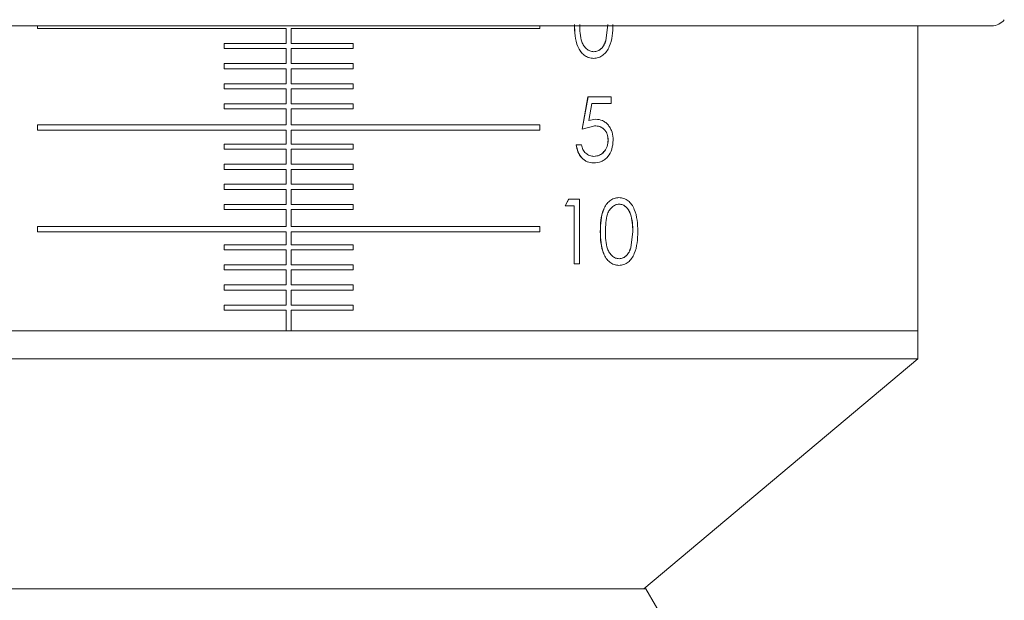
# Model space of a CAD drawing. Header units: inches. Extents: x -4.1 to 23, y -7 to 14.8.
# Tile 22 of 139: x 4.9 to 6.8, y 0.7 to 1.8. Entities that reach past the tile are written whole.
import ezdxf

# ---------------------------------------------------------------- set-up
doc = ezdxf.new("R2010")
doc.units = ezdxf.units.IN
doc.header["$MEASUREMENT"] = 0

msp = doc.modelspace()

# ---------------------------------------------------------------- linework, layer by layer
at = {"color": 7, "linetype": 'Continuous', "lineweight": 15}
for p, q in [((5.4481, 1.7674), (4.0865, 1.7674)), ((4.9618, 1.7623), (4.9618, 1.7674)), ((5.4431, 1.7623), (4.9618, 1.7623)), ((5.4431, 1.7333), (5.4431, 1.7623)), ((6.8097, 1.7674), (5.4481, 1.7674)), ((5.9343, 1.7623), (5.4531, 1.7623)), ((5.4531, 1.7623), (5.4531, 1.7333)), ((5.9343, 1.7674), (5.9343, 1.7623)), ((6.0621, 1.7386), (6.0662, 1.77)), ((6.0623, 1.7386), (6.0664, 1.77)), ((6.6666, 1.1763), (6.6666, 1.7674)), ((6.0621, 1.7386), (6.0623, 1.7386)), ((5.3233, 1.7233), (5.3233, 1.7333)), ((5.4431, 1.7333), (5.3233, 1.7333)), ((5.4431, 1.7233), (5.3233, 1.7233)), ((5.4431, 1.6943), (5.4431, 1.7233)), ((5.5729, 1.7333), (5.4531, 1.7333)), ((5.5729, 1.7233), (5.4531, 1.7233)), ((5.4531, 1.7233), (5.4531, 1.6943)), ((5.5729, 1.7333), (5.5729, 1.7233)), ((6.0388, 1.7172), (6.039, 1.7172)), ((6.0387, 1.7043), (6.0385, 1.7043)), ((5.3233, 1.6843), (5.3233, 1.6943)), ((5.4431, 1.6943), (5.3233, 1.6943)), ((5.4431, 1.6843), (5.3233, 1.6843)), ((5.4431, 1.6553), (5.4431, 1.6843)), ((5.5729, 1.6943), (5.4531, 1.6943)), ((5.5729, 1.6843), (5.4531, 1.6843)), ((5.4531, 1.6843), (5.4531, 1.6553)), ((5.5729, 1.6943), (5.5729, 1.6843)), ((5.3233, 1.6453), (5.3233, 1.6553)), ((5.4431, 1.6553), (5.3233, 1.6553)), ((5.4431, 1.6453), (5.3233, 1.6453)), ((5.4431, 1.6163), (5.4431, 1.6453)), ((5.5729, 1.6553), (5.4531, 1.6553)), ((5.5729, 1.6453), (5.4531, 1.6453)), ((5.4531, 1.6453), (5.4531, 1.6163)), ((5.5729, 1.6553), (5.5729, 1.6453)), ((6.0163, 1.5673), (6.0276, 1.6298)), ((6.0165, 1.5673), (6.0278, 1.6298)), ((6.0276, 1.6298), (6.0278, 1.6298)), ((6.0724, 1.6298), (6.0278, 1.6298)), ((6.0724, 1.6298), (6.0724, 1.6169)), ((5.3233, 1.6063), (5.3233, 1.6163)), ((5.4431, 1.6163), (5.3233, 1.6163)), ((5.4431, 1.6063), (5.3233, 1.6063)), ((5.4431, 1.5753), (5.4431, 1.6063)), ((5.5729, 1.6163), (5.4531, 1.6163)), ((5.5729, 1.6063), (5.4531, 1.6063)), ((5.4531, 1.6063), (5.4531, 1.5753)), ((5.5729, 1.6163), (5.5729, 1.6063)), ((6.0355, 1.6169), (6.0296, 1.5841)), ((6.0724, 1.6169), (6.0355, 1.6169)), ((6.0294, 1.5841), (6.0423, 1.5865)), ((6.0296, 1.5841), (6.0425, 1.5865)), ((6.0423, 1.5865), (6.0425, 1.5865)), ((4.9618, 1.5653), (4.9618, 1.5753)), ((5.4431, 1.5753), (4.9618, 1.5753)), ((5.4431, 1.5653), (4.9618, 1.5653)), ((5.4431, 1.5383), (5.4431, 1.5653)), ((5.9343, 1.5753), (5.4531, 1.5753)), ((5.9343, 1.5653), (5.4531, 1.5653)), ((5.4531, 1.5653), (5.4531, 1.5383)), ((5.9343, 1.5753), (5.9343, 1.5653)), ((6.0163, 1.5673), (6.0165, 1.5673)), ((6.0407, 1.5737), (6.0165, 1.5673)), ((6.0405, 1.5737), (6.0407, 1.5737)), ((5.3233, 1.5283), (5.3233, 1.5383)), ((5.4431, 1.5383), (5.3233, 1.5383)), ((5.4431, 1.5283), (5.3233, 1.5283)), ((5.4431, 1.4993), (5.4431, 1.5283)), ((5.5729, 1.5383), (5.4531, 1.5383)), ((5.5729, 1.5283), (5.4531, 1.5283)), ((5.4531, 1.5283), (5.4531, 1.4993)), ((5.5729, 1.5383), (5.5729, 1.5283)), ((6.0049, 1.5368), (6.0051, 1.5368)), ((6.0151, 1.5368), (6.0051, 1.5368)), ((6.0391, 1.5144), (6.0393, 1.5144)), ((5.3233, 1.4893), (5.3233, 1.4993)), ((5.4431, 1.4993), (5.3233, 1.4993)), ((5.4431, 1.4893), (5.3233, 1.4893)), ((5.4431, 1.4603), (5.4431, 1.4893)), ((5.5729, 1.4993), (5.4531, 1.4993)), ((5.5729, 1.4893), (5.4531, 1.4893)), ((5.4531, 1.4893), (5.4531, 1.4603)), ((5.5729, 1.4993), (5.5729, 1.4893)), ((6.0386, 1.5016), (6.0388, 1.5016)), ((5.3233, 1.4503), (5.3233, 1.4603)), ((5.4431, 1.4603), (5.3233, 1.4603)), ((5.4431, 1.4503), (5.3233, 1.4503)), ((5.4431, 1.4213), (5.4431, 1.4503)), ((5.5729, 1.4603), (5.4531, 1.4603)), ((5.5729, 1.4503), (5.4531, 1.4503)), ((5.4531, 1.4503), (5.4531, 1.4213)), ((5.5729, 1.4603), (5.5729, 1.4503)), ((5.9837, 1.4185), (5.9902, 1.4314)), ((5.9838, 1.4185), (5.9904, 1.4314)), ((5.9904, 1.4314), (5.9902, 1.4314)), ((6.011, 1.4314), (5.9904, 1.4314)), ((6.011, 1.4314), (6.011, 1.3064)), ((6.0878, 1.4346), (6.0876, 1.4346)), ((5.3233, 1.4113), (5.3233, 1.4213)), ((5.4431, 1.4213), (5.3233, 1.4213)), ((5.4431, 1.4113), (5.3233, 1.4113)), ((5.4431, 1.3783), (5.4431, 1.4113)), ((5.5729, 1.4213), (5.4531, 1.4213)), ((5.5729, 1.4113), (5.4531, 1.4113)), ((5.4531, 1.4113), (5.4531, 1.3783)), ((5.5729, 1.4213), (5.5729, 1.4113)), ((5.9838, 1.4185), (5.9837, 1.4185)), ((6.001, 1.4185), (5.9838, 1.4185)), ((6.0009, 1.3064), (6.0009, 1.4185)), ((6.001, 1.3064), (6.001, 1.4185)), ((6.0879, 1.4217), (6.0881, 1.4217)), ((4.9618, 1.3683), (4.9618, 1.3783)), ((5.4431, 1.3783), (4.9618, 1.3783)), ((5.9343, 1.3783), (5.4531, 1.3783)), ((5.9343, 1.3783), (5.9343, 1.3683)), ((5.4431, 1.3683), (4.9618, 1.3683)), ((5.4431, 1.3433), (5.4431, 1.3683)), ((5.9343, 1.3683), (5.4531, 1.3683)), ((5.4531, 1.3683), (5.4531, 1.3433)), ((6.0518, 1.3688), (6.0516, 1.3688)), ((6.1106, 1.3374), (6.1145, 1.3689)), ((6.1108, 1.3374), (6.1148, 1.3689)), ((6.1145, 1.3689), (6.1148, 1.3689)), ((5.3233, 1.3333), (5.3233, 1.3433)), ((5.4431, 1.3433), (5.3233, 1.3433)), ((5.5729, 1.3433), (5.4531, 1.3433)), ((5.5729, 1.3433), (5.5729, 1.3333)), ((5.4431, 1.3333), (5.3233, 1.3333)), ((5.4431, 1.3043), (5.4431, 1.3333)), ((5.5729, 1.3333), (5.4531, 1.3333)), ((5.4531, 1.3333), (5.4531, 1.3043)), ((6.0879, 1.316), (6.0881, 1.316)), ((5.3233, 1.2943), (5.3233, 1.3043)), ((5.4431, 1.3043), (5.3233, 1.3043)), ((5.5729, 1.3043), (5.4531, 1.3043)), ((5.5729, 1.3043), (5.5729, 1.2943)), ((6.001, 1.3064), (6.0009, 1.3064)), ((6.011, 1.3064), (6.001, 1.3064)), ((6.0878, 1.3032), (6.0876, 1.3032)), ((5.4431, 1.2943), (5.3233, 1.2943)), ((5.4431, 1.2653), (5.4431, 1.2943)), ((5.5729, 1.2943), (5.4531, 1.2943)), ((5.4531, 1.2943), (5.4531, 1.2653)), ((5.3233, 1.2553), (5.3233, 1.2653)), ((5.4431, 1.2653), (5.3233, 1.2653)), ((5.5729, 1.2653), (5.4531, 1.2653)), ((5.5729, 1.2653), (5.5729, 1.2553)), ((5.4431, 1.2553), (5.3233, 1.2553)), ((5.4431, 1.2263), (5.4431, 1.2553)), ((5.5729, 1.2553), (5.4531, 1.2553)), ((5.4531, 1.2553), (5.4531, 1.2263)), ((5.3233, 1.2163), (5.3233, 1.2263)), ((5.4431, 1.2263), (5.3233, 1.2263)), ((5.5729, 1.2263), (5.4531, 1.2263)), ((5.5729, 1.2263), (5.5729, 1.2163)), ((5.4431, 1.2163), (5.3233, 1.2163)), ((5.4431, 1.1763), (5.4431, 1.2163)), ((5.5729, 1.2163), (5.4531, 1.2163)), ((5.4531, 1.2163), (5.4531, 1.1763)), ((4.2296, 1.1763), (5.4431, 1.1763)), ((4.2296, 1.1763), (5.1985, 1.1763)), ((5.1985, 1.1763), (5.4431, 1.1763)), ((5.4431, 1.1763), (5.4531, 1.1763)), ((5.4531, 1.1763), (6.6666, 1.1763)), ((5.4531, 1.1763), (6.6666, 1.1763)), ((6.6666, 1.1219), (6.6666, 1.1763)), ((5.1985, 1.1219), (4.2296, 1.1219)), ((6.6666, 1.1219), (5.1985, 1.1219)), ((6.1356, 0.6763), (6.6666, 1.1219)), ((4.756, 0.6763), (6.1401, 0.6763)), ((6.2481, 0.4893), (6.1401, 0.6763))]:
    msp.add_line(p, q, dxfattribs=at)
msp.add_arc((6.8097, 1.7984), 0.031, 270, 321.9974, dxfattribs=at)
for points, knots in [([(6.0385, 1.7043), (6.0353, 1.7046), (6.0289, 1.7052), (6.0201, 1.7102), (6.013, 1.7176), (6.0061, 1.7301), (6.002, 1.7481), (6.0017, 1.7627), (6.0016, 1.77)], [0, 0, 0, 0, 0.124553, 0.250296, 0.373441, 0.498421, 0.749152, 1, 1, 1, 1]), ([(6.0387, 1.7043), (6.0355, 1.7046), (6.0291, 1.7052), (6.0203, 1.7102), (6.0131, 1.7177), (6.0063, 1.7301), (6.0022, 1.7481), (6.0019, 1.7627), (6.0017, 1.77)], [0, 0, 0, 0, 0.124579, 0.250341, 0.374069, 0.498472, 0.74918, 1, 1, 1, 1]), ([(6.0117, 1.77), (6.0118, 1.7643), (6.012, 1.7529), (6.0145, 1.7387), (6.0194, 1.7286), (6.0248, 1.7224), (6.0315, 1.7181), (6.0365, 1.7175), (6.039, 1.7172)], [0, 0, 0, 0, 0.250571, 0.500325, 0.625386, 0.750292, 0.875207, 1, 1, 1, 1]), ([(6.076, 1.77), (6.0759, 1.7626), (6.0755, 1.748), (6.071, 1.73), (6.0642, 1.7176), (6.057, 1.7102), (6.0483, 1.7052), (6.0419, 1.7046), (6.0387, 1.7043)], [0, 0, 0, 0, 0.250468, 0.500058, 0.625158, 0.75012, 0.875057, 1, 1, 1, 1]), ([(6.0388, 1.7172), (6.0415, 1.7175), (6.0468, 1.7182), (6.0538, 1.7231), (6.0591, 1.7301), (6.0611, 1.7357), (6.0621, 1.7386)], [0, 0, 0, 0, 0.248421, 0.5009736, 0.7469341, 1, 1, 1, 1]), ([(6.039, 1.7172), (6.0416, 1.7175), (6.047, 1.7182), (6.054, 1.7231), (6.0593, 1.7301), (6.0613, 1.7357), (6.0623, 1.7386)], [0, 0, 0, 0, 0.248451, 0.501019, 0.746967, 1, 1, 1, 1]), ([(6.0425, 1.5865), (6.0471, 1.586), (6.0541, 1.5853), (6.0622, 1.5801), (6.0674, 1.5749), (6.0716, 1.5685), (6.0757, 1.5589), (6.0762, 1.5509), (6.0765, 1.5456)], [0, 0, 0, 0, 0.249429, 0.37269, 0.499896, 0.62562, 0.750333, 1, 1, 1, 1]), ([(6.0667, 1.5461), (6.0664, 1.5499), (6.0659, 1.5557), (6.0626, 1.5625), (6.0592, 1.5667), (6.0551, 1.57), (6.0489, 1.5731), (6.0439, 1.5734), (6.0405, 1.5737)], [0, 0, 0, 0, 0.24921, 0.374371, 0.499591, 0.624754, 0.750004, 1, 1, 1, 1]), ([(6.0669, 1.5461), (6.0666, 1.5499), (6.0661, 1.5557), (6.0628, 1.5625), (6.0594, 1.5667), (6.0553, 1.57), (6.0491, 1.5731), (6.0441, 1.5734), (6.0407, 1.5737)], [0, 0, 0, 0, 0.249169, 0.374318, 0.499535, 0.624705, 0.749967, 1, 1, 1, 1]), ([(6.0765, 1.5456), (6.076, 1.5398), (6.075, 1.5282), (6.0681, 1.5156), (6.0605, 1.5082), (6.0515, 1.5028), (6.0439, 1.5021), (6.0388, 1.5016)], [0, 0, 0, 0, 0.2502186, 0.4994081, 0.6240407, 0.7492791, 1, 1, 1, 1]), ([(6.0391, 1.5144), (6.0428, 1.5148), (6.0501, 1.5157), (6.0577, 1.5219), (6.0624, 1.5283), (6.0659, 1.5356), (6.0664, 1.5419), (6.0667, 1.5461)], [0, 0, 0, 0, 0.249716, 0.499397, 0.626602, 0.750256, 1, 1, 1, 1]), ([(6.0393, 1.5144), (6.043, 1.5148), (6.0503, 1.5157), (6.0579, 1.5219), (6.0626, 1.5283), (6.0661, 1.5356), (6.0666, 1.5419), (6.0669, 1.5461)], [0, 0, 0, 0, 0.2497537, 0.4994501, 0.626674, 0.7502951, 1, 1, 1, 1]), ([(6.0667, 1.5461), (6.0667, 1.5461), (6.0668, 1.5461), (6.0669, 1.5461), (6.0669, 1.5461)], [0, 0, 0, 0, 0.499953, 1, 1, 1, 1]), ([(6.0386, 1.5016), (6.0344, 1.502), (6.0281, 1.5026), (6.0206, 1.507), (6.014, 1.5129), (6.0075, 1.5228), (6.0058, 1.5321), (6.0049, 1.5368)], [0, 0, 0, 0, 0.249669, 0.374959, 0.50026, 0.749943, 1, 1, 1, 1]), ([(6.0388, 1.5016), (6.0346, 1.502), (6.0283, 1.5026), (6.0208, 1.507), (6.0142, 1.5129), (6.0077, 1.5228), (6.006, 1.5321), (6.0051, 1.5368)], [0, 0, 0, 0, 0.249706, 0.375007, 0.500311, 0.749979, 1, 1, 1, 1]), ([(6.0151, 1.5368), (6.0158, 1.5337), (6.0169, 1.529), (6.0202, 1.5236), (6.0245, 1.5193), (6.0309, 1.5153), (6.0365, 1.5147), (6.0393, 1.5144)], [0, 0, 0, 0, 0.249917, 0.37509, 0.500341, 0.750165, 1, 1, 1, 1]), ([(6.0516, 1.3688), (6.0518, 1.3761), (6.0521, 1.3907), (6.056, 1.4087), (6.0627, 1.4212), (6.0697, 1.4287), (6.0782, 1.4337), (6.0845, 1.4343), (6.0876, 1.4346)], [0, 0, 0, 0, 0.250557, 0.500198, 0.625616, 0.75022, 0.875118, 1, 1, 1, 1]), ([(6.0518, 1.3688), (6.052, 1.3761), (6.0523, 1.3907), (6.0562, 1.4087), (6.0629, 1.4212), (6.0699, 1.4287), (6.0784, 1.4337), (6.0847, 1.4343), (6.0878, 1.4346)], [0, 0, 0, 0, 0.250529, 0.500148, 0.625563, 0.750175, 0.875092, 1, 1, 1, 1]), ([(6.0878, 1.4346), (6.0909, 1.4343), (6.0972, 1.4337), (6.1056, 1.4288), (6.1126, 1.4214), (6.1193, 1.4089), (6.1236, 1.3909), (6.124, 1.3762), (6.1241, 1.3688)], [0, 0, 0, 0, 0.124929, 0.249845, 0.371189, 0.499922, 0.749536, 1, 1, 1, 1]), ([(6.0881, 1.4217), (6.0869, 1.4217), (6.0845, 1.4215), (6.0797, 1.42), (6.0744, 1.4166), (6.0691, 1.4105), (6.0643, 1.4004), (6.0619, 1.386), (6.0617, 1.3746), (6.0616, 1.3689)], [0, 0, 0, 0, 0.0626311, 0.125195, 0.2500974, 0.3687737, 0.4999663, 0.7495749, 1, 1, 1, 1]), ([(6.1145, 1.3689), (6.1141, 1.3805), (6.1135, 1.395), (6.1067, 1.4103), (6.1016, 1.4165), (6.0952, 1.4209), (6.0903, 1.4215), (6.0879, 1.4217)], [0, 0, 0, 0, 0.499129, 0.626068, 0.749472, 0.876084, 1, 1, 1, 1]), ([(6.1148, 1.3689), (6.1143, 1.3805), (6.1137, 1.395), (6.1069, 1.4103), (6.1018, 1.4165), (6.0954, 1.4209), (6.0905, 1.4215), (6.0881, 1.4217)], [0, 0, 0, 0, 0.499081, 0.626017, 0.749427, 0.876057, 1, 1, 1, 1]), ([(6.0876, 1.3032), (6.0845, 1.3034), (6.0782, 1.304), (6.0697, 1.309), (6.0628, 1.3165), (6.0561, 1.3289), (6.0521, 1.3469), (6.0518, 1.3615), (6.0516, 1.3688)], [0, 0, 0, 0, 0.124553, 0.250296, 0.373441, 0.498421, 0.749152, 1, 1, 1, 1]), ([(6.0878, 1.3032), (6.0847, 1.3034), (6.0785, 1.304), (6.0699, 1.309), (6.0629, 1.3165), (6.0563, 1.3289), (6.0523, 1.3469), (6.052, 1.3615), (6.0518, 1.3688)], [0, 0, 0, 0, 0.124579, 0.250341, 0.374068, 0.498471, 0.74918, 1, 1, 1, 1]), ([(6.0616, 1.3689), (6.0617, 1.3631), (6.0618, 1.3517), (6.0643, 1.3375), (6.069, 1.3274), (6.0743, 1.3212), (6.0808, 1.3169), (6.0857, 1.3163), (6.0881, 1.316)], [0, 0, 0, 0, 0.250571, 0.500325, 0.625386, 0.750292, 0.875207, 1, 1, 1, 1]), ([(6.1241, 1.3688), (6.124, 1.3615), (6.1236, 1.3468), (6.1193, 1.3289), (6.1126, 1.3164), (6.1057, 1.309), (6.0972, 1.304), (6.0909, 1.3034), (6.0878, 1.3032)], [0, 0, 0, 0, 0.250469, 0.500058, 0.625158, 0.75012, 0.875057, 1, 1, 1, 1]), ([(6.0879, 1.316), (6.0905, 1.3163), (6.0957, 1.317), (6.1025, 1.3219), (6.1076, 1.3289), (6.1096, 1.3346), (6.1106, 1.3374)], [0, 0, 0, 0, 0.248419, 0.500973, 0.746934, 1, 1, 1, 1]), ([(6.0881, 1.316), (6.0907, 1.3163), (6.0959, 1.317), (6.1027, 1.3219), (6.1079, 1.3289), (6.1098, 1.3346), (6.1108, 1.3374)], [0, 0, 0, 0, 0.248452, 0.501018, 0.746967, 1, 1, 1, 1]), ([(6.1106, 1.3374), (6.1106, 1.3374), (6.1107, 1.3374), (6.1107, 1.3374), (6.1108, 1.3374)], [0, 0, 0, 0, 0.50005, 1, 1, 1, 1])]:
    msp.add_open_spline(points, degree=3, knots=knots, dxfattribs=at)

doc.saveas('drawing.dxf')
